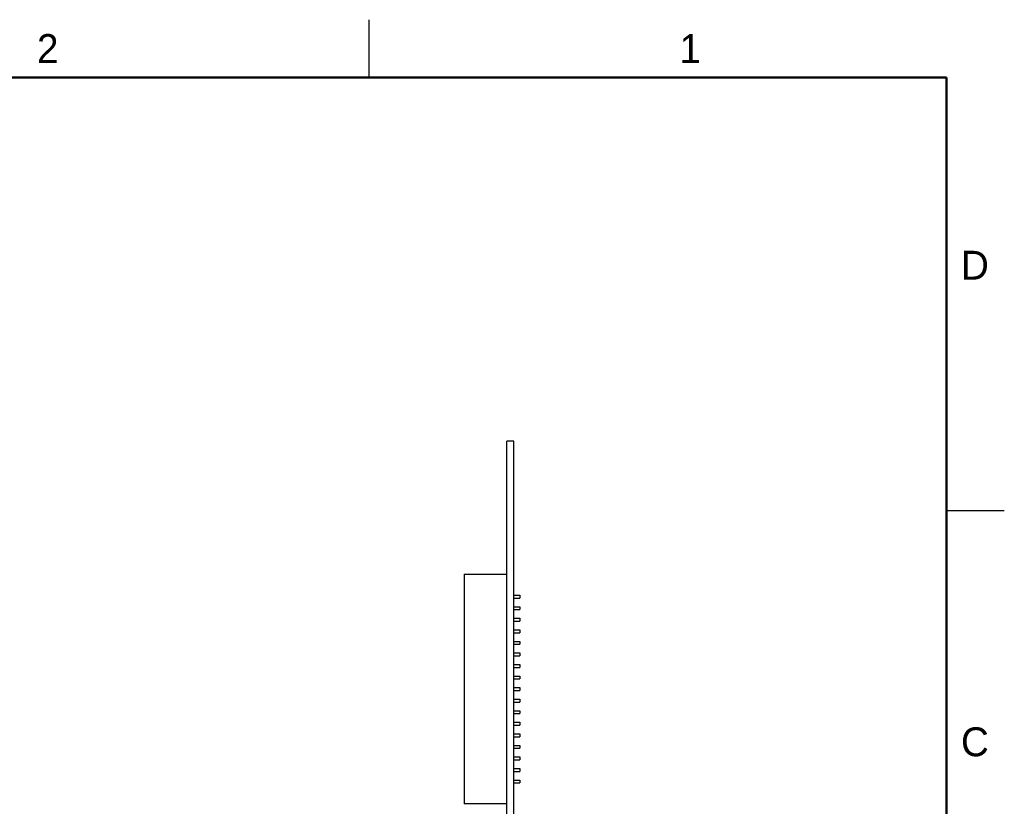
# Model space of a CAD drawing. Header units: inches. Extents: x 0 to 22, y 0 to 17.
# Tile 13 of 13: x 13.5 to 22, y 10.2 to 17. Entities that reach past the tile are written whole.
import ezdxf

# ---------------------------------------------------------------- set-up
doc = ezdxf.new("R2010")
doc.units = ezdxf.units.IN
doc.header["$LTSCALE"] = 1.21
doc.header["$MEASUREMENT"] = 0
doc.layers.get('0').update_dxf_attribs({"linetype": 'CONTINUOUS'})
doc.layers.add('02___PRT_ALL_AXES', color=7, linetype='CONTINUOUS')
doc.layers.add('DIMENSIONS', color=7, linetype='CONTINUOUS')
doc.styles.get("Standard").update_dxf_attribs({"font": 'txt', "width": 0.8})
doc.styles.add('TEXTSTYLE_2', font='txt')
doc.dimstyles.new('DIMSTYLE_2', dxfattribs={"dimtxt": 0.125, "dimasz": 0.18, "dimexe": 0.125, "dimexo": 0.0625, "dimgap": 0.03125, "dimtad": 0, "dimtih": 1, "dimtoh": 1, "dimdec": 3, "dimzin": 4, "dimdsep": 46, "dimtxsty": 'STANDARD', "dimblk": '_FILLED', "dimblk1": '_FILLED', "dimblk2": '_FILLED', "dimcen": 0.09, "dimadec": 0, "dimazin": 0, "dimtp": 0.001, "dimtm": 0.001, "dimtfac": 1, "dimtdec": 3, "dimtofl": 0, "dimtmove": 0, "dimatfit": 3, "dimldrblk": '_FILLED', "dimfxl": 1, "dimtolj": 1, "dimtzin": 4, "dimarcsym": 0})

# ---------------------------------------------------------------- blocks, each defined once
blk = doc.blocks.new('*D22')
at = {"layer": 'DIMENSIONS', "color": 2, "linetype": 'CONTINUOUS'}
blk.add_line((11.6307, 10.3216), (12.2007, 10.3216), dxfattribs=at)
at = {"layer": 'DIMENSIONS', "color": 2, "linetype": 'CONTINUOUS', "insert": (12.2632, 10.3841), "char_height": 0.125, "width": 1.525, "attachment_point": 1, "line_spacing_factor": 0.9}
blk.add_mtext('3X 3.370{\\Ftxt.shx;\\W1.000000;\\H0.125000; }[85.6]', dxfattribs=at)
blk = doc.blocks.new('_FILLED')
at = {"color": 0, "linetype": 'BYBLOCK'}
blk.add_solid([(0, 0), (-1, 0.174), (-1, -0.174)], dxfattribs=at)

msp = doc.modelspace()

# ---------------------------------------------------------------- linework, layer by layer
at = {"color": 2, "linetype": 'CONTINUOUS'}
for p, q in [((16.5, 16.5), (16.5, 17)), ((22, 12.75), (21.5, 12.75))]:
    msp.add_line(p, q, dxfattribs=at)
at = {"color": 7, "linetype": 'CONTINUOUS'}
for p, q in [((17.7549, 13.3516), (17.6929, 13.3516)), ((17.3229, 12.2016), (17.3229, 10.2116)), ((17.3229, 12.2016), (17.6929, 12.2016)), ((17.7549, 12.0191), (17.8049, 12.0191)), ((17.7549, 11.9941), (17.8049, 11.9941)), ((17.8049, 12.0191), (17.8049, 11.9941)), ((17.7549, 11.9191), (17.8049, 11.9191)), ((17.7549, 11.8941), (17.8049, 11.8941)), ((17.8049, 11.9191), (17.8049, 11.8941)), ((17.7549, 11.8191), (17.8049, 11.8191)), ((17.7549, 11.7941), (17.8049, 11.7941)), ((17.8049, 11.8191), (17.8049, 11.7941)), ((17.7549, 11.7191), (17.8049, 11.7191)), ((17.7549, 11.6941), (17.8049, 11.6941)), ((17.8049, 11.7191), (17.8049, 11.6941)), ((17.7549, 11.6191), (17.8049, 11.6191)), ((17.7549, 11.5941), (17.8049, 11.5941)), ((17.8049, 11.6191), (17.8049, 11.5941)), ((17.7549, 11.5191), (17.8049, 11.5191)), ((17.8049, 11.5191), (17.8049, 11.4941)), ((17.7549, 11.4941), (17.8049, 11.4941)), ((17.7549, 11.4191), (17.8049, 11.4191)), ((17.7549, 11.3941), (17.8049, 11.3941)), ((17.8049, 11.4191), (17.8049, 11.3941)), ((17.7549, 11.3191), (17.8049, 11.3191)), ((17.7549, 11.2941), (17.8049, 11.2941)), ((17.8049, 11.3191), (17.8049, 11.2941)), ((17.7549, 11.2191), (17.8049, 11.2191)), ((17.7549, 11.1941), (17.8049, 11.1941)), ((17.8049, 11.2191), (17.8049, 11.1941)), ((17.7549, 11.1191), (17.8049, 11.1191)), ((17.7549, 11.0941), (17.8049, 11.0941)), ((17.8049, 11.1191), (17.8049, 11.0941)), ((17.7549, 11.0191), (17.8049, 11.0191)), ((17.8049, 11.0191), (17.8049, 10.9941)), ((17.7549, 10.9941), (17.8049, 10.9941)), ((17.7549, 10.9191), (17.8049, 10.9191)), ((17.8049, 10.9191), (17.8049, 10.8941)), ((17.7549, 10.8941), (17.8049, 10.8941)), ((17.7549, 10.8191), (17.8049, 10.8191)), ((17.7549, 10.7941), (17.8049, 10.7941)), ((17.8049, 10.8191), (17.8049, 10.7941)), ((17.7549, 10.7191), (17.8049, 10.7191)), ((17.7549, 10.6941), (17.8049, 10.6941)), ((17.8049, 10.7191), (17.8049, 10.6941)), ((17.7549, 10.6191), (17.8049, 10.6191)), ((17.7549, 10.5941), (17.8049, 10.5941)), ((17.8049, 10.6191), (17.8049, 10.5941)), ((17.7549, 10.5191), (17.8049, 10.5191)), ((17.7549, 10.4941), (17.8049, 10.4941)), ((17.8049, 10.5191), (17.8049, 10.4941)), ((17.7549, 10.4191), (17.8049, 10.4191)), ((17.8049, 10.4191), (17.8049, 10.3941)), ((17.7549, 10.3941), (17.8049, 10.3941)), ((17.6929, 10.2116), (17.3229, 10.2116))]:
    msp.add_line(p, q, dxfattribs=at)
at = {"color": 7, "linetype": 'CONTINUOUS', "const_width": 0.02}
for points in [[(21.5, 16.5), (0.5, 16.5)], [(21.5, 0.5), (21.5, 16.5)]]:
    msp.add_lwpolyline(points, dxfattribs=at)
at = {"layer": '02___PRT_ALL_AXES', "color": 7, "linetype": 'CONTINUOUS'}
for p, q in [((17.6929, 9.9516), (17.6929, 13.3516)), ((17.7549, 9.9516), (17.7549, 13.3516))]:
    msp.add_line(p, q, dxfattribs=at)

# ---------------------------------------------------------------- texts
at = {"color": 2, "linetype": 'CONTINUOUS', "char_height": 0.25, "width": 0.25, "attachment_point": 1, "line_spacing_factor": 0.9, "style": 'TEXTSTYLE_2'}
for s, insert in [('2', (13.625, 16.875)), ('1', (19.1875, 16.875)), ('D', (21.625, 15)), ('C', (21.625, 10.875))]:
    msp.add_mtext(s, dxfattribs=dict(at, insert=insert))

# ---------------------------------------------------------------- dimensions: what is measured, and where the dimension line sits
at = {"layer": 'DIMENSIONS', "color": 2, "linetype": 'CONTINUOUS'}
dim = msp.add_ordinate_dim(feature_location=(11.6307, 10.3216), offset=(0.57, 0), dtype=0, origin=(11.5682, 6.9516), text='3X <>', dimstyle='DIMSTYLE_2', dxfattribs=at)
dim.commit()
dim.dimension.update_dxf_attribs({"geometry": '*D22', "text_midpoint": (13.0257, 10.3216)})

doc.saveas('drawing.dxf')
